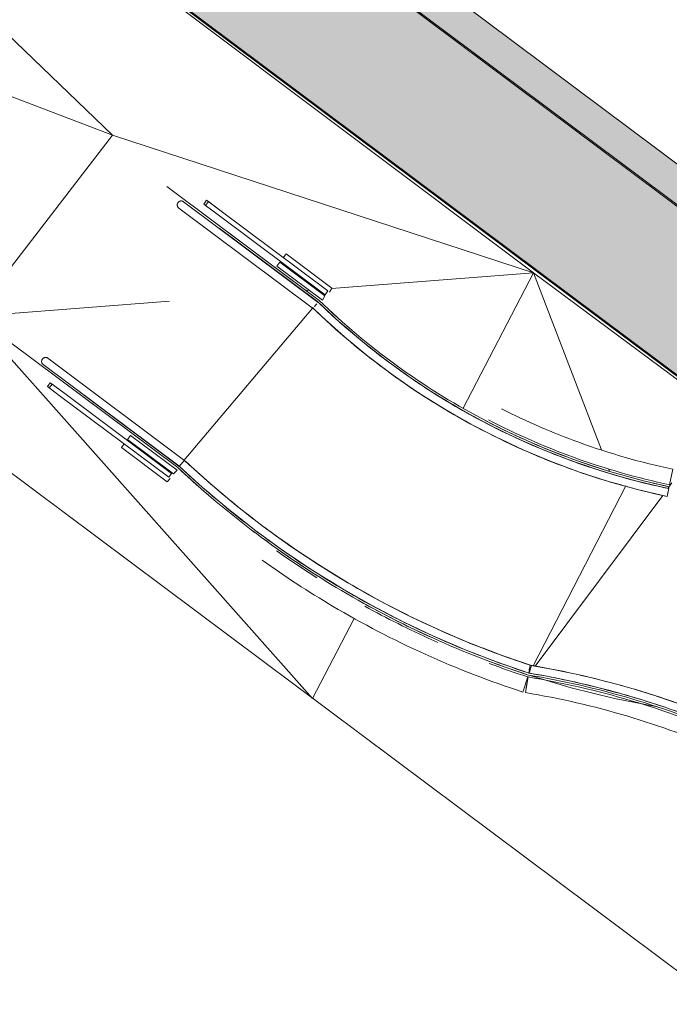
# Model space of a CAD drawing. Header units: millimetres. Extents: x -113904 to 3141, y -34200 to 59129.
# Tile 3 of 72: x -69027 to -65759, y -30306 to -25351. Entities that reach past the tile are written whole.
import ezdxf

# ---------------------------------------------------------------- set-up
doc = ezdxf.new("R2010")
doc.units = ezdxf.units.MM
doc.layers.add('0-1', color=7, linetype='Continuous', lineweight=5)
for name, color, linetype, lineweight, true_color in [('Cut Pattern-1', 7, 'Continuous', 9, 0xd4d4d4), ('Cut Pattern-3', 7, 'Continuous', 9, 0xaaaaaa), ('Floors-1', 7, 'Continuous', 9, 0xaaaaaa), ('Handrails-1', 7, 'Continuous', 9, 0xaaaaaa), ('Interior Edges-1', 7, 'Continuous', 9, 0xaaaaaa), ('Railings-1', 7, 'Continuous', 9, 0xaaaaaa), ('Rails-1', 7, 'Continuous', 9, 0xaaaaaa), ('Ramps-1', 7, 'Continuous', 9, 0xaaaaaa), ('Roofs-1', 7, 'Continuous', 9, 0xaaaaaa), ('Walls-1', 7, 'Continuous', 9, 0xaaaaaa)]:
    doc.layers.add(name, color=color, linetype=linetype, lineweight=lineweight, true_color=true_color)

# ---------------------------------------------------------------- blocks, each defined once
blk = doc.blocks.new('22001_TP_EK_Cloud_rvt-1-SKEEM 2_ Korrus_Kunstikonkurss pildid')
at = {"layer": 'Cut Pattern-1'}
blk.add_hatch(color=256, dxfattribs=at).paths.add_polyline_path([(-62011.9, -29912), (-61604.7, -29367.4), (-71858.3, -21700.2), (-72265.5, -22244.8), (-62089.2, -29854.3)])
at = {"layer": 'Floors-1'}
for p, q in [((-67981.7, -26418.6), (-67520, -26763.9)), ((-68231.6, -27605.3), (-68860.6, -27134.9))]:
    blk.add_line(p, q, dxfattribs=at)
at = {"layer": 'Floors-1', "flags": 128}
blk.add_lwpolyline([(-65818.7, -28810), (-66034.5, -28767.3), (-66252.7, -28713.3), (-66459.2, -28651.8)], dxfattribs=at)
at = {"layer": 'Floors-1'}
blk.add_open_spline([(-67520, -26763.9), (-67399, -26881.3), (-67140.9, -27098.7), (-66625.8, -27421.5), (-66215.8, -27583.7), (-65955.7, -27654.1)], degree=3, knots=[-1, -1, -1, -1, -0.75, -0.5, -0.1, -0.1, -0.1, -0.1], dxfattribs=at)
for points in [[(-66468, -28649), (-66795.4, -28542.6), (-67427, -28257.2), (-67980.5, -27841.3), (-68231.6, -27605.3)], [(-65955.7, -27654.1), (-65890.7, -27671.7), (-65825.2, -27687.5), (-65759.3, -27701.4)]]:
    blk.add_open_spline(points, degree=3, dxfattribs=at)
at = {"layer": 'Interior Edges-1'}
for p, q in [((-68201.4, -27569.5), (-67552.3, -26802)), ((-66444.2, -28602.7), (-65978.1, -27697.5))]:
    blk.add_line(p, q, dxfattribs=at)
at = {"layer": 'Walls-1'}
for p, q in [((-61604.7, -29367.4), (-71858.3, -21700.2)), ((-72265.5, -22244.8), (-62011.9, -29912))]:
    blk.add_line(p, q, dxfattribs=at)
blk = doc.blocks.new('Railing - Railing-13029048-SKEEM 2_ Korrus_Kunstikonkurss pildid')
at = {"layer": 'Rails-1'}
for p, q in [((-66482.7, -28737.8), (-66469.6, -28658.9)), ((-66478.9, -28715.1), (-66475, -28691.4)), ((-64536, -29502.4), (-64584.9, -29565.7)), ((-64556.2, -29528.5), (-64570.8, -29547.5))]:
    blk.add_line(p, q, dxfattribs=at)
for points in [[(-66469.6, -28658.9), (-66294.4, -28688), (-65947.6, -28767.8), (-65446.1, -28950.7), (-64970.9, -29193.9), (-64676.5, -29393.8), (-64536, -29502.4)], [(-66482.7, -28737.8), (-66310.7, -28766.4), (-65970.3, -28844.7), (-65478.1, -29024.2), (-65011.8, -29262.9), (-64722.8, -29459.1), (-64584.9, -29565.7)]]:
    blk.add_open_spline(points, degree=3, dxfattribs=at)
blk = doc.blocks.new('Railing - Railing-13029082-SKEEM 2_ Korrus_Kunstikonkurss pildid')
at = {"layer": 'Rails-1'}
blk.add_line((-66471, -28658.5), (-66495.7, -28734.6), dxfattribs=at)
for points in [[(-67734.6, -28024.4), (-67668.3, -28071.3), (-67600.8, -28116.5), (-67532.2, -28159.9)], [(-66664.6, -28590.9), (-66600.6, -28614.9), (-66536, -28637.4), (-66471, -28658.5)]]:
    blk.add_open_spline(points, degree=3, dxfattribs=at)
for points, knots in [([(-67806.7, -28071.2), (-67692.3, -28153.3), (-67427.3, -28326.4), (-66990.4, -28553.5), (-66662.6, -28680.4), (-66495.7, -28734.6)], [0.1317886, 0.1317886, 0.1317886, 0.1317886, 0.2200427, 0.3300641, 0.4400855, 0.4400855, 0.4400855, 0.4400855]), ([(-67290.9, -28302.7), (-67180.7, -28363.6), (-67058.3, -28424.9), (-66933.4, -28480.8), (-66923.4, -28485.2)], [0.24982081, 0.24982081, 0.24982081, 0.24982081, 0.33006412, 0.33706303, 0.33706303, 0.33706303, 0.33706303])]:
    blk.add_open_spline(points, degree=3, knots=knots, dxfattribs=at)
blk = doc.blocks.new('Handrail Type - Handrail_Internal_-13363005-SKEEM 2_ Korrus_Kunstikonkurss pildid')
at = {"layer": 'Handrails-1'}
for p, q in [((-68044.7, -27705.4), (-67997.8, -27744.9)), ((-67881.3, -27839.3), (-67831.6, -27878)), ((-67682.6, -27987.1), (-67665.9, -27999.2)), ((-67495.2, -28111.8), (-67445, -28142.6)), ((-67315.1, -28219.5), (-67259.2, -28251)), ((-67107.1, -28331.3), (-67076.9, -28346.8)), ((-67104.5, -28378), (-67123.8, -28367.9)), ((-66891.9, -28433.2), (-66840.6, -28455)), ((-66699.1, -28512.8), (-66638.4, -28536))]:
    blk.add_line(p, q, dxfattribs=at)
at = {"layer": 'Handrails-1', "flags": 128}
for points in [[(-68074.5, -27732.5), (-68106.8, -27705.1), (-68221, -27601.4)], [(-67906.7, -27870.1), (-67974.7, -27816.8), (-68025.5, -27773.9)], [(-67698.8, -28025.1), (-67838.7, -27923.5), (-67860.6, -27906.3)], [(-67521.7, -28142.2), (-67555.2, -28121.5), (-67674.7, -28041.3)], [(-67336.9, -28253.1), (-67408.2, -28212.5), (-67467.6, -28175.7)], [(-67131.5, -28363.9), (-67257.9, -28298), (-67284.5, -28282.9)], [(-66914.9, -28466.6), (-66948.3, -28452.2), (-67089.9, -28384.9)], [(-66716.9, -28548.7), (-66789.5, -28520.6), (-66857.4, -28491.3)], [(-66464.8, -28639.5), (-66628.2, -28583), (-66659.5, -28570.9)]]:
    blk.add_lwpolyline(points, dxfattribs=at)
blk = doc.blocks.new('Handrail Type - Handrail_Internal_-V145-SKEEM 2_ Korrus_Kunstikonkurss pildid')
at = {"layer": 'Handrails-1'}
for points in [[(-68197.4, -27568.8), (-68114.6, -27646.6), (-67943.4, -27796.1), (-67761.7, -27932.6), (-67668.5, -27997.4)], [(-67658.9, -28004.1), (-67536.1, -28089), (-67282.4, -28247.1), (-66880.7, -28446.4), (-66601.3, -28552.8), (-66459.4, -28599.2)]]:
    blk.add_open_spline(points, degree=3, dxfattribs=at)
blk = doc.blocks.new('Handrail Type - Handrail_Internal_-13363189-SKEEM 2_ Korrus_Kunstikonkurss pildid')
at = {"layer": 'Handrails-1'}
for p, q in [((-66275.5, -28675.7), (-66217.6, -28688.8)), ((-66082.7, -28721.6), (-66020.8, -28738.1)), ((-65837.8, -28750.6), (-65935.7, -28720.2)), ((-65876.7, -28780.8), (-65833.3, -28794.1)), ((-65650.6, -28858.2), (-65607.5, -28875.2)), ((-65469.1, -28931.6), (-65410.3, -28957.4)), ((-65284.3, -29016.1), (-65231.2, -29041.9)), ((-64845.1, -29261.5), (-64899.3, -29227.3)), ((-64680.3, -29371.6), (-64729.3, -29338))]:
    blk.add_line(p, q, dxfattribs=at)
at = {"layer": 'Handrails-1', "flags": 128}
for points in [[(-66455, -28600.6), (-66295.4, -28630.2), (-66267.4, -28636.5)], [(-66209.2, -28649.7), (-66132.3, -28667), (-66072.7, -28682.9)], [(-66011, -28699.3), (-65970.8, -28710), (-65935.7, -28720.2)], [(-65642.8, -28818.6), (-65664.9, -28809.9), (-65822.9, -28755.2)], [(-65458.1, -28892.9), (-65509.2, -28870.7), (-65590, -28839.2)], [(-65264.4, -28981.3), (-65355.9, -28937.3), (-65398.9, -28918.6)], [(-65057.4, -29087.9), (-65205.2, -29009.7), (-65219.9, -29002.6)], [(-64877.5, -29193.8), (-64912.7, -29171.6), (-65010.8, -29114.8)], [(-64706.3, -29305.3), (-64771.3, -29260.7), (-64823.5, -29227.9)], [(-64499.3, -29454.9), (-64633.4, -29355.3), (-64657.1, -29339.1)]]:
    blk.add_lwpolyline(points, dxfattribs=at)
blk = doc.blocks.new('Handrail Type - Handrail_Internal_-V146-SKEEM 2_ Korrus_Kunstikonkurss pildid')
at = {"layer": 'Handrails-1'}
for points in [[(-66459.1, -28640.4), (-66345.1, -28659.5), (-66118.7, -28706.9), (-65896.8, -28772.1), (-65787.3, -28809.2)], [(-65774.5, -28771.3), (-65765.3, -28774.4), (-65756.1, -28777.5), (-65746.9, -28780.7)], [(-65760, -28818.5), (-65652.6, -28855.6), (-65440.7, -28938.3), (-65235.9, -29037.4), (-65135.6, -29090.9)], [(-65116.8, -29055.6), (-65112.1, -29058.1), (-65107.4, -29060.6), (-65102.7, -29063.2)], [(-65110.2, -29104.6), (-65007.5, -29160.2), (-64806.7, -29279.8), (-64616.1, -29415.2), (-64523.7, -29486.6)]]:
    blk.add_open_spline(points, degree=3, dxfattribs=at)
blk = doc.blocks.new('Railing - Railing-13364763-SKEEM 2_ Korrus_Kunstikonkurss pildid')
at = {"layer": 'Rails-1'}
blk.add_line((-65740.7, -27613.4), (-65757.3, -27691.7), dxfattribs=at)
for points, knots in [([(-66603, -27309.4), (-66476.9, -27373.4), (-66196, -27495.2), (-65901.4, -27579.4), (-65740.7, -27613.4)], [0.3006996, 0.3006996, 0.3006996, 0.3006996, 0.421732, 0.5623093, 0.5623093, 0.5623093, 0.5623093]), ([(-66668.6, -27365.6), (-66530.5, -27437.3), (-66233.6, -27567.8), (-65921.6, -27656.9), (-65757.3, -27691.7)], [0.2914541, 0.2914541, 0.2914541, 0.2914541, 0.421732, 0.5623093, 0.5623093, 0.5623093, 0.5623093])]:
    blk.add_open_spline(points, degree=3, knots=knots, dxfattribs=at)
blk = doc.blocks.new('Handrail Type - Handrail_Internal_-13364785-SKEEM 2_ Korrus_Kunstikonkurss pildid')
at = {"layer": 'Handrails-1'}
for p, q in [((-67392.7, -26894.3), (-67351.7, -26929.3)), ((-67246.9, -27015.1), (-67204.8, -27048.1)), ((-66904.3, -27254.5), (-66857.8, -27282.3)), ((-66740.1, -27349.3), (-66693.3, -27374.7)), ((-66362.5, -27527.7), (-66311.7, -27547.4)), ((-66184.4, -27593.8), (-66134.3, -27610.8))]:
    blk.add_line(p, q, dxfattribs=at)
at = {"layer": 'Handrails-1', "flags": 128}
for points in [[(-67421.6, -26922), (-67506.8, -26845.5), (-67549.3, -26805)], [(-67257.4, -27058.2), (-67275.6, -27044.4), (-67393.3, -26947.4)], [(-67105.5, -27170), (-67154, -27136.4), (-67217.9, -27088.1)], [(-66923.4, -27289.8), (-67028.6, -27223.3), (-67059.6, -27201.8)], [(-66744.6, -27392.8), (-66767.4, -27380.9), (-66899.7, -27304.8)], [(-66575.3, -27478), (-66632.2, -27451.3), (-66699, -27416.5)], [(-66367.9, -27568.9), (-66494.1, -27516.1), (-66525.5, -27501.4)], [(-66183.1, -27636.8), (-66210.3, -27628), (-66353.4, -27575)], [(-66000.9, -27692.8), (-66065.2, -27674.9), (-66123, -27656.2)], [(-65769.7, -27750.4), (-65918.2, -27715.7), (-65948.7, -27707.3)]]:
    blk.add_lwpolyline(points, dxfattribs=at)
blk = doc.blocks.new('Handrail Type - Handrail_Internal_-V153-SKEEM 2_ Korrus_Kunstikonkurss pildid')
at = {"layer": 'Handrails-1'}
for points in [[(-67527, -26771), (-67447.7, -26848), (-67281.9, -26994.7), (-67103.4, -27125.6), (-67011.3, -27186.7)], [(-66988.4, -27201.8), (-66898.4, -27260.7), (-66713, -27370.3), (-66518.5, -27462.9), (-66419.4, -27504.8)], [(-67023.1, -27226.9), (-67018.8, -27229.7), (-67014.6, -27232.5), (-67010.3, -27235.3)], [(-66435, -27541.7), (-66426.5, -27545.2), (-66418, -27548.8), (-66409.5, -27552.3)], [(-66394.2, -27515.4), (-66292, -27557.6), (-66083.8, -27632.7), (-65869.6, -27688.4), (-65761.4, -27711.2)]]:
    blk.add_open_spline(points, degree=3, dxfattribs=at)
blk = doc.blocks.new('Handrail Type - Handrail_Internal_-17092469-SKEEM 2_ Korrus_Kunstikonkurss pildid')
at = {"layer": 'Handrails-1'}
for points in [[(-66462.4, -28616), (-66462.6, -28616.9), (-66462.8, -28618.4), (-66463.2, -28620.7), (-66463.5, -28622.2), (-66463.6, -28622.9)], [(-64513.6, -29473.5), (-64513.1, -29472.8), (-64512.1, -29471.6), (-64510.7, -29469.7), (-64509.8, -29468.6), (-64509.4, -29468)]]:
    blk.add_open_spline(points, degree=3, knots=[-0.5555556, -0.5555556, -0.5555556, -0.5555556, -0.5138889, -0.4791667, -0.4444444, -0.4444444, -0.4444444, -0.4444444], dxfattribs=at)
blk = doc.blocks.new('Handrail Type - Handrail_Internal_-V247-SKEEM 2_ Korrus_Kunstikonkurss pildid')
at = {"layer": 'Handrails-1'}
for p, q in [((-66459.7, -28599.7), (-66466.3, -28639.2)), ((-64499.3, -29454.9), (-64523.7, -29486.6))]:
    blk.add_line(p, q, dxfattribs=at)
for points in [[(-66459.7, -28599.7), (-66282.1, -28629.2), (-65930.5, -28710.1), (-65422, -28895.6), (-64940.2, -29142.1), (-64641.7, -29344.8), (-64499.3, -29454.9)], [(-66466.3, -28639.2), (-66290.3, -28668.4), (-65941.9, -28748.6), (-65438.1, -28932.3), (-64960.7, -29176.6), (-64664.9, -29377.5), (-64523.7, -29486.6)]]:
    blk.add_open_spline(points, degree=3, dxfattribs=at)
blk = doc.blocks.new('Handrail Type - Handrail_Internal_-17092491-SKEEM 2_ Korrus_Kunstikonkurss pildid')
at = {"layer": 'Handrails-1', "flags": 128}
for points in [[(-66464.8, -28639.5), (-66628.2, -28583), (-66789.5, -28520.6), (-66948.3, -28452.2), (-67104.5, -28378), (-67257.9, -28298), (-67408.2, -28212.5), (-67555.2, -28121.5), (-67698.8, -28025.1), (-67838.7, -27923.5), (-67974.7, -27816.8), (-68106.8, -27705.1), (-68224.8, -27598)], [(-68197.4, -27568.8), (-68069.8, -27684.4), (-67937.9, -27795.2), (-67802.1, -27901), (-67662.4, -28001.7), (-67519.1, -28097.1), (-67372.4, -28187.2), (-67222.4, -28271.8), (-67069.4, -28350.7), (-66913.5, -28424), (-66755.1, -28491.4), (-66594.2, -28552.8), (-66452.5, -28601.5)]]:
    blk.add_lwpolyline(points, dxfattribs=at)
at = {"layer": 'Handrails-1'}
for points in [[(-68208.7, -27580.9), (-68209.3, -27581.5), (-68210.3, -27582.7), (-68212, -27584.4), (-68213, -27585.4), (-68213.4, -27586)], [(-66459.7, -28623.8), (-66459.5, -28623), (-66459, -28621.5), (-66458.2, -28619.2), (-66457.8, -28617.9), (-66457.6, -28617.2)]]:
    blk.add_open_spline(points, degree=3, knots=[-0.5555556, -0.5555556, -0.5555556, -0.5555556, -0.5138889, -0.4791667, -0.4444444, -0.4444444, -0.4444444, -0.4444444], dxfattribs=at)
blk = doc.blocks.new('Handrail Type - Handrail_Internal_-V249-SKEEM 2_ Korrus_Kunstikonkurss pildid')
at = {"layer": 'Handrails-1'}
for p, q in [((-68197.4, -27568.8), (-68224.8, -27598)), ((-66452.5, -28601.5), (-66464.8, -28639.5))]:
    blk.add_line(p, q, dxfattribs=at)
for points in [[(-68224.8, -27598), (-68099.6, -27715.7), (-67836.2, -27937.2), (-67407.1, -28224.1), (-66949.1, -28462.2), (-66628.2, -28586.4), (-66464.8, -28639.5)], [(-68197.4, -27568.8), (-68073.2, -27685.5), (-67812.2, -27905.1), (-67386.7, -28189.6), (-66932.6, -28425.6), (-66614.4, -28548.8), (-66452.5, -28601.5)]]:
    blk.add_open_spline(points, degree=3, dxfattribs=at)
blk = doc.blocks.new('Handrail Type - Handrail_Internal_-17092502-SKEEM 2_ Korrus_Kunstikonkurss pildid')
at = {"layer": 'Handrails-1', "flags": 128}
for points in [[(-65769.7, -27750.4), (-65918.2, -27715.7), (-66065.2, -27674.9), (-66210.3, -27628), (-66353.4, -27575), (-66494.1, -27516.1), (-66632.2, -27451.3), (-66767.4, -27380.9), (-66899.7, -27304.8), (-67028.6, -27223.3), (-67154, -27136.4), (-67275.6, -27044.4), (-67393.3, -26947.4), (-67506.8, -26845.5), (-67554.8, -26799.7)], [(-67527, -26771), (-67416, -26874.3), (-67300.6, -26972.9), (-67181.3, -27066.6), (-67058.1, -27155.1), (-66931.3, -27238.4), (-66801.2, -27316.2), (-66667.8, -27388.5), (-66531.5, -27455.2), (-66392.6, -27516), (-66251.2, -27571), (-66107.6, -27619.9), (-65962.1, -27662.8), (-65814.9, -27699.5), (-65761.4, -27711.2)]]:
    blk.add_lwpolyline(points, dxfattribs=at)
at = {"layer": 'Handrails-1'}
blk.add_open_spline([(-65766.3, -27734.2), (-65766.1, -27733.4), (-65765.8, -27731.8), (-65765.3, -27729.5), (-65765, -27728.1), (-65764.8, -27727.4)], degree=3, knots=[-0.5555556, -0.5555556, -0.5555556, -0.5555556, -0.5138889, -0.4791667, -0.4444444, -0.4444444, -0.4444444, -0.4444444], dxfattribs=at)
blk = doc.blocks.new('Handrail Type - Handrail_Internal_-V250-SKEEM 2_ Korrus_Kunstikonkurss pildid')
at = {"layer": 'Handrails-1'}
blk.add_line((-65761.4, -27711.2), (-65769.7, -27750.4), dxfattribs=at)
for points in [[(-67554.8, -26799.7), (-67432.3, -26918.7), (-67170.4, -27139.3), (-66735.2, -27412), (-66266, -27620.9), (-65936.8, -27715.1), (-65769.7, -27750.4)], [(-67527, -26771), (-67405.8, -26888.7), (-67146.8, -27106.9), (-66716.3, -27376.5), (-66252.3, -27583.2), (-65926.7, -27676.3), (-65761.4, -27711.2)]]:
    blk.add_open_spline(points, degree=3, dxfattribs=at)
blk = doc.blocks.new('Kaldtee 1 piire - Kaldtee 1 piire-17092552-SKEEM 2_ Korrus_Kunstikonkurss pildid')
at = {"layer": 'Railings-1'}
for p, q in [((-68908.9, -27087), (-68220.6, -27601.7)), ((-68195.6, -27570.5), (-68884.9, -27055)), ((-68873.3, -27178.8), (-68887.6, -27197.9)), ((-68821.5, -27247.3), (-68887.6, -27197.9)), ((-68887.6, -27197.9), (-68878.5, -27204.7)), ((-68864.3, -27185.6), (-68878.5, -27204.7)), ((-68864.3, -27185.6), (-68873.3, -27178.8)), ((-68873.3, -27178.8), (-68807.2, -27228.2)), ((-68812.3, -27224.4), (-68864.3, -27185.6)), ((-68878.5, -27204.7), (-68821.5, -27247.3)), ((-68277.5, -27654.1), (-68821.5, -27247.3)), ((-68807.2, -27228.2), (-68263.2, -27635)), ((-68734, -27218), (-68219.2, -27602.9)), ((-68469.8, -27443.5), (-68484.6, -27463.3)), ((-68235.3, -27618.8), (-68469.8, -27443.5)), ((-68501.8, -27486.4), (-68515.4, -27504.5)), ((-68484.6, -27463.3), (-68253, -27636.4)), ((-68515.4, -27504.5), (-68285.7, -27676.2)), ((-68277.5, -27654.1), (-68263.2, -27635)), ((-68253, -27636.4), (-68235.3, -27618.8)), ((-68285.7, -27676.2), (-68269.5, -27660))]:
    blk.add_line(p, q, dxfattribs=at)
blk.add_open_spline([(-68884.9, -27055), (-68886.4, -27053.9), (-68888.6, -27052.7), (-68892, -27051.6), (-68894.1, -27051.2), (-68895.9, -27051), (-68897.6, -27051), (-68899.4, -27051.1), (-68901.1, -27051.4), (-68902.8, -27051.9), (-68904.8, -27052.6), (-68907.2, -27053.8), (-68910.1, -27055.8), (-68913.1, -27058.9), (-68915.3, -27062.7), (-68916.4, -27066.1), (-68916.8, -27068.6), (-68917, -27071.3), (-68916.8, -27073.9), (-68916.2, -27076.5), (-68915.5, -27078.5), (-68914.8, -27080.1), (-68913.9, -27081.6), (-68912.2, -27084.2), (-68910.3, -27086), (-68908.9, -27087)], degree=3, knots=[0, 0, 0, 0, 0.083333, 0.125, 0.166667, 0.1875, 0.208333, 0.25, 0.270833, 0.291667, 0.333333, 0.375, 0.416667, 0.5, 0.583333, 0.625, 0.666667, 0.708333, 0.75, 0.791667, 0.833333, 0.854167, 0.875, 0.916667, 1, 1, 1, 1], dxfattribs=at)
blk = doc.blocks.new('Kaldtee 1 piire1 - Kaldtee 1 piire-17092761-SKEEM 2_ Korrus_Kunstikonkurss pildid')
at = {"layer": 'Railings-1'}
for p, q in [((-68086.5, -26260), (-68100.8, -26279.1)), ((-68077.4, -26266.7), (-68086.5, -26260)), ((-68086.5, -26260), (-68020.4, -26309.4)), ((-68226.5, -26299.5), (-67549.4, -26805.7)), ((-67525.5, -26773.7), (-68202.5, -26267.4)), ((-68034.7, -26328.5), (-68100.8, -26279.1)), ((-68100.8, -26279.1), (-68091.7, -26285.8)), ((-68077.4, -26266.7), (-68091.7, -26285.8)), ((-68091.7, -26285.8), (-68034.7, -26328.5)), ((-68020.4, -26309.4), (-68077.4, -26266.7)), ((-68020.4, -26309.4), (-67476.4, -26716.2)), ((-67490.7, -26735.3), (-68034.7, -26328.5)), ((-67527.7, -26771.8), (-68023.8, -26400.9)), ((-67687.2, -26530.3), (-67700.7, -26548.4)), ((-67457.5, -26702), (-67687.2, -26530.3)), ((-67718, -26571.5), (-67732.8, -26591.3)), ((-67732.8, -26591.3), (-67504.3, -26762.1)), ((-67492.4, -26740.2), (-67718, -26571.5)), ((-67468.4, -26722.1), (-67457.5, -26702)), ((-67504.3, -26762.1), (-67492.4, -26740.2)), ((-67490.7, -26735.3), (-67476.4, -26716.2))]:
    blk.add_line(p, q, dxfattribs=at)
blk.add_ellipse((-67537.4, -26789.7), major_axis=(12, 16), ratio=0.083045, start_param=1.047198, end_param=2.094395, dxfattribs=at)
blk.add_open_spline([(-68202.5, -26267.4), (-68203.9, -26266.4), (-68206.2, -26265.1), (-68209.5, -26264), (-68211.7, -26263.6), (-68213.4, -26263.5), (-68215.2, -26263.4), (-68216.9, -26263.6), (-68218.6, -26263.9), (-68220.3, -26264.3), (-68222.4, -26265), (-68224.7, -26266.2), (-68227.6, -26268.2), (-68230.7, -26271.3), (-68232.8, -26275.2), (-68233.9, -26278.5), (-68234.4, -26281.1), (-68234.5, -26283.7), (-68234.3, -26286.3), (-68233.8, -26288.9), (-68233.1, -26291), (-68232.3, -26292.5), (-68231.5, -26294.1), (-68229.7, -26296.6), (-68227.9, -26298.4), (-68226.5, -26299.5)], degree=3, knots=[0, 0, 0, 0, 0.083333, 0.125, 0.166667, 0.1875, 0.208333, 0.25, 0.270833, 0.291667, 0.333333, 0.375, 0.416667, 0.5, 0.583333, 0.625, 0.666667, 0.708333, 0.75, 0.791667, 0.833333, 0.854167, 0.875, 0.916667, 1, 1, 1, 1], dxfattribs=at)

msp = doc.modelspace()

# ---------------------------------------------------------------- hatches: boundary and pattern name
at = {"layer": 'Cut Pattern-3'}
msp.add_hatch(color=256, dxfattribs=at).paths.add_polyline_path([(-61601.5, -29362.7), (-61503.2, -29230.3), (-71698.1, -21607), (-71796.9, -21739.1), (-61602, -29362.4)])

# ---------------------------------------------------------------- linework, layer by layer
at = {"layer": 'Interior Edges-1'}
for p, q in [((-68561, -25932.5), (-72805.9, -21846.2)), ((-72421.5, -22133.6), (-66442.1, -26625.1)), ((-74248, -23760.5), (-68561, -25932.5)), ((-68561, -25932.5), (-69261.9, -26843.9)), ((-68561, -25932.5), (-66442.1, -26625.1)), ((-67458.6, -26704), (-66442.1, -26625.1)), ((-66795.3, -27305.9), (-66442.1, -26625.1)), ((-66442.1, -26625.1), (-64340.4, -28186.8)), ((-66442.1, -26625.1), (-66100.7, -27516.6)), ((-67586.8, -26713.9), (-67570.5, -26712.6)), ((-69261.9, -26843.9), (-68272.7, -26767.1)), ((-67553.3, -28766.5), (-69261.9, -26843.9)), ((-66064.5, -27611), (-66060, -27622.7)), ((-67553.3, -28766.5), (-67346.5, -28367.9))]:
    msp.add_line(p, q, dxfattribs=at)
at = {"layer": 'Ramps-1'}
for p, q in [((-68286.9, -26190.5), (-67520, -26763.9)), ((-69071.9, -26977), (-68231.6, -27605.3)), ((-65765.9, -27710.1), (-65745.4, -27682.7)), ((-66434.6, -28604.5), (-65791.9, -27745)), ((-66434.6, -28604.5), (-65791.9, -27745))]:
    msp.add_line(p, q, dxfattribs=at)
for points in [[(-67520, -26763.9), (-67399.2, -26881.2), (-67140.9, -27098.8), (-66711.6, -27367.7), (-66248.9, -27573.8), (-65924.2, -27666.6), (-65759.3, -27701.4)], [(-68231.6, -27605.3), (-68181.9, -27652), (-68131.1, -27697.7), (-68079.4, -27742.2)], [(-66661.1, -28581.5), (-66597.2, -28605.4), (-66532.8, -28627.9), (-66467.9, -28649)], [(-66467.9, -28649), (-66292.3, -28678.2), (-65944.7, -28758.2), (-65442.1, -28941.5), (-64965.8, -29185.3), (-64670.7, -29385.6), (-64529.9, -29494.5)]]:
    msp.add_open_spline(points, degree=3, dxfattribs=at)
for points, knots in [([(-67862.5, -27918), (-67853.9, -27924.6), (-67745.1, -28006.9), (-67632.7, -28084.5), (-67526.5, -28151.7)], [0.1030942, 0.1030942, 0.1030942, 0.1030942, 0.11002137, 0.19029428, 0.19029428, 0.19029428, 0.19029428]), ([(-67286.2, -28293.9), (-67176.2, -28354.6), (-67054.1, -28415.8), (-66929.6, -28471.6), (-66919.7, -28476)], [0.24979121, 0.24979121, 0.24979121, 0.24979121, 0.33006412, 0.33699129, 0.33699129, 0.33699129, 0.33699129])]:
    msp.add_open_spline(points, degree=3, knots=knots, dxfattribs=at)
at = {"layer": 'Roofs-1'}
msp.add_line((-63240.1, -31991.6), (-74248, -23760.5), dxfattribs=at)
at = {"layer": 'Walls-1'}
for p, q in [((-61502.7, -29230.6), (-71698.1, -21607)), ((-71846.9, -21701.7), (-61601.5, -29362.7)), ((-72812.7, -21841.1), (-61462.6, -30328.2))]:
    msp.add_line(p, q, dxfattribs=at)

# ---------------------------------------------------------------- block references
at = {"layer": '0-1'}
msp.add_blockref('22001_TP_EK_Cloud_rvt-1-SKEEM 2_ Korrus_Kunstikonkurss pildid', (0, 0), dxfattribs=at)
at = {"layer": 'Handrails-1'}
for name in ['Handrail Type - Handrail_Internal_-17092502-SKEEM 2_ Korrus_Kunstikonkurss pildid', 'Handrail Type - Handrail_Internal_-V250-SKEEM 2_ Korrus_Kunstikonkurss pildid', 'Handrail Type - Handrail_Internal_-13364785-SKEEM 2_ Korrus_Kunstikonkurss pildid', 'Handrail Type - Handrail_Internal_-V153-SKEEM 2_ Korrus_Kunstikonkurss pildid', 'Handrail Type - Handrail_Internal_-17092491-SKEEM 2_ Korrus_Kunstikonkurss pildid', 'Handrail Type - Handrail_Internal_-V249-SKEEM 2_ Korrus_Kunstikonkurss pildid', 'Handrail Type - Handrail_Internal_-V145-SKEEM 2_ Korrus_Kunstikonkurss pildid', 'Handrail Type - Handrail_Internal_-13363005-SKEEM 2_ Korrus_Kunstikonkurss pildid', 'Handrail Type - Handrail_Internal_-V247-SKEEM 2_ Korrus_Kunstikonkurss pildid', 'Handrail Type - Handrail_Internal_-17092469-SKEEM 2_ Korrus_Kunstikonkurss pildid', 'Handrail Type - Handrail_Internal_-13363189-SKEEM 2_ Korrus_Kunstikonkurss pildid', 'Handrail Type - Handrail_Internal_-V146-SKEEM 2_ Korrus_Kunstikonkurss pildid']:
    msp.add_blockref(name, (0, 0), dxfattribs=at)
at = {"layer": 'Railings-1'}
for name in ['Kaldtee 1 piire1 - Kaldtee 1 piire-17092761-SKEEM 2_ Korrus_Kunstikonkurss pildid', 'Kaldtee 1 piire - Kaldtee 1 piire-17092552-SKEEM 2_ Korrus_Kunstikonkurss pildid']:
    msp.add_blockref(name, (0, 0), dxfattribs=at)
at = {"layer": 'Rails-1'}
for name in ['Railing - Railing-13364763-SKEEM 2_ Korrus_Kunstikonkurss pildid', 'Railing - Railing-13029082-SKEEM 2_ Korrus_Kunstikonkurss pildid', 'Railing - Railing-13029048-SKEEM 2_ Korrus_Kunstikonkurss pildid']:
    msp.add_blockref(name, (0, 0), dxfattribs=at)

doc.saveas('drawing.dxf')
